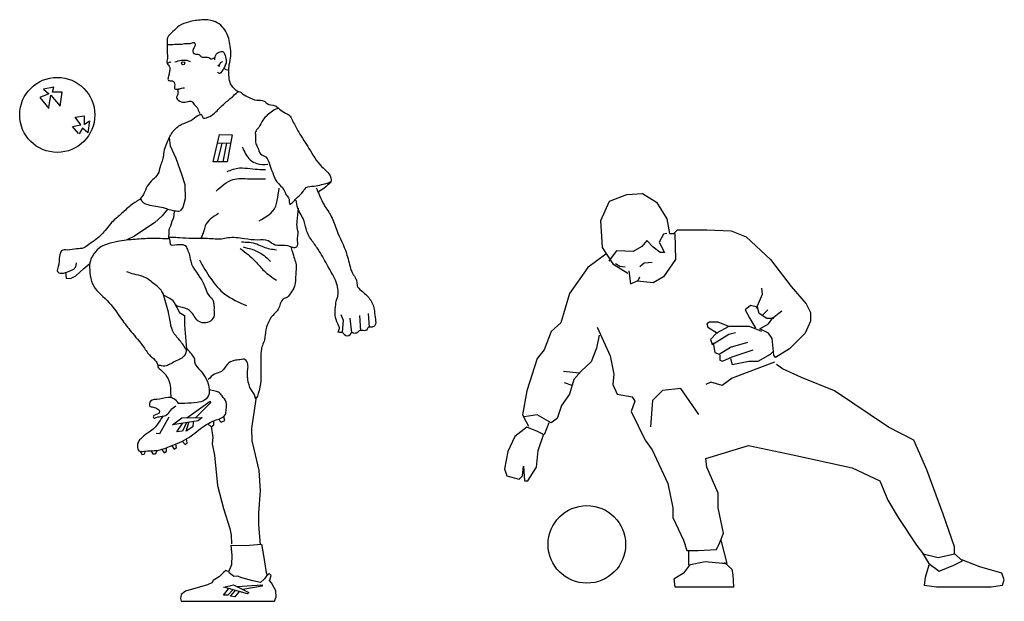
# Model space of a CAD drawing. Header units: millimetres. Extents: x 100.4 to 113.7, y 151.6 to 169.4.
# Tile 32 of 50: x 102.8 to 105.7, y 167.7 to 169.4. Entities that reach past the tile are written whole.
import ezdxf

# ---------------------------------------------------------------- set-up
doc = ezdxf.new("R2010")
doc.units = ezdxf.units.MM

msp = doc.modelspace()

# ---------------------------------------------------------------- linework, layer by layer
for p, q in [((102.9049, 169.1717), (102.8787, 169.161)), ((102.9192, 169.1908), (102.8894, 169.1848)), ((102.8894, 169.1848), (102.9049, 169.1717)), ((102.9049, 169.1312), (102.9109, 169.1682)), ((102.9109, 169.1682), (102.9383, 169.136)), ((102.9156, 169.1765), (102.9192, 169.1908)), ((102.9443, 169.1765), (102.9156, 169.1765)), ((102.9383, 169.136), (102.9443, 169.1765)), ((102.8787, 169.161), (102.9049, 169.1289)), ((102.9823, 169.1037), (103.008, 169.1069)), ((103.008, 169.1069), (103.008, 169.0821)), ((102.9743, 169.0757), (102.9984, 169.0813)), ((102.9984, 169.0813), (102.9823, 169.1037)), ((103.008, 169.0821), (103.0241, 169.0925)), ((103.0241, 169.0925), (103.0185, 169.058)), ((102.992, 169.0556), (102.9743, 169.0757)), ((103.0032, 169.0716), (102.9936, 169.0548)), ((103.0185, 169.058), (103.0032, 169.0716)), ((103.3846, 168.9733), (103.4031, 169.0526)), ((103.4031, 169.0526), (103.441, 169.0517)), ((103.441, 169.0517), (103.426, 168.9725)), ((103.2566, 169.0426), (103.2597, 169.0194)), ((103.4107, 169.0278), (103.3969, 168.9719)), ((103.398, 169.0278), (103.436, 169.0289)), ((103.4244, 169.0278), (103.4128, 168.973)), ((103.2597, 169.0194), (103.2756, 168.9835)), ((103.2756, 168.9835), (103.2924, 168.9371)), ((103.426, 168.9725), (103.3846, 168.9733)), ((103.2924, 168.9371), (103.3019, 168.9065)), ((103.3019, 168.9065), (103.303, 168.8643)), ((104.543, 168.8575), (104.5938, 168.8778)), ((104.5938, 168.8778), (104.6395, 168.8804)), ((104.6395, 168.8804), (104.6802, 168.855)), ((103.303, 168.8643), (103.2967, 168.839)), ((104.5176, 168.8017), (104.543, 168.8575)), ((104.6802, 168.855), (104.7106, 168.8068)), ((103.2523, 168.8354), (103.2364, 168.8154)), ((103.2713, 168.8281), (103.2691, 168.8091)), ((103.2967, 168.839), (103.2882, 168.8295)), ((103.2132, 168.7943), (103.1858, 168.7764)), ((103.2364, 168.8154), (103.2132, 168.7943)), ((103.2639, 168.7985), (103.2607, 168.7848)), ((103.2691, 168.8091), (103.2639, 168.7985)), ((104.5227, 168.723), (104.5176, 168.8017)), ((104.7106, 168.8068), (104.7183, 168.7636)), ((103.1858, 168.7764), (103.1551, 168.7553)), ((103.2554, 168.7658), (103.2544, 168.7511)), ((103.2607, 168.7848), (103.2554, 168.7753)), ((103.2554, 168.7753), (103.2554, 168.7658)), ((104.7108, 168.7637), (104.7006, 168.7611)), ((104.7183, 168.7636), (104.731, 168.7636)), ((104.731, 168.7636), (104.7411, 168.7738)), ((104.7335, 168.7636), (104.736, 168.6875)), ((104.7411, 168.7738), (104.8275, 168.7738)), ((104.8275, 168.7738), (104.8986, 168.7712)), ((104.8986, 168.7712), (104.9418, 168.7535)), ((103.1551, 168.7553), (103.1309, 168.7437)), ((104.6524, 168.7434), (104.6371, 168.7256)), ((104.6701, 168.7231), (104.6524, 168.7434)), ((104.7006, 168.7611), (104.6879, 168.7383)), ((104.6879, 168.7383), (104.7032, 168.7078)), ((104.9418, 168.7535), (105.0129, 168.6875)), ((104.5557, 168.6723), (104.5227, 168.723)), ((104.5635, 168.7129), (104.5482, 168.6926)), ((104.6117, 168.7104), (104.5635, 168.7129)), ((104.6371, 168.7256), (104.6117, 168.7104)), ((104.6905, 168.7078), (104.6701, 168.7231)), ((104.7032, 168.7078), (104.6905, 168.7078)), ((103.0074, 168.6614), (103.0243, 168.6762)), ((104.5326, 168.7027), (104.4793, 168.6646)), ((104.5482, 168.6926), (104.5406, 168.6825)), ((104.6319, 168.6672), (104.6446, 168.6773)), ((104.6446, 168.6773), (104.6675, 168.6799)), ((104.736, 168.6875), (104.7005, 168.6367)), ((105.0129, 168.6875), (105.0739, 168.6088)), ((102.9535, 168.6509), (102.9546, 168.6414)), ((102.9842, 168.6393), (103.0074, 168.6614)), ((104.4793, 168.6646), (104.426, 168.5885)), ((104.5964, 168.6469), (104.5557, 168.6723)), ((104.5735, 168.6672), (104.5608, 168.6748)), ((104.5887, 168.6647), (104.5735, 168.6672)), ((104.5989, 168.6545), (104.604, 168.6164)), ((102.9546, 168.6414), (102.9557, 168.6329)), ((102.9557, 168.6329), (102.9683, 168.6319)), ((102.9683, 168.6319), (102.9842, 168.6393)), ((104.604, 168.6164), (104.6268, 168.6266)), ((104.67, 168.619), (104.6243, 168.624)), ((104.6268, 168.6266), (104.6319, 168.6367)), ((104.7005, 168.6367), (104.67, 168.619)), ((104.9902, 168.586), (104.9876, 168.6038)), ((105.0739, 168.6088), (105.117, 168.5581)), ((103.2586, 168.5737), (103.2416, 168.5822)), ((103.2683, 168.5669), (103.2586, 168.5737)), ((103.2708, 168.5616), (103.2866, 168.5324)), ((104.426, 168.5885), (104.4006, 168.5022)), ((104.9724, 168.5454), (104.9902, 168.586)), ((103.2866, 168.5324), (103.3012, 168.5239)), ((104.9545, 168.553), (104.9392, 168.5403)), ((104.9392, 168.5403), (104.9519, 168.5175)), ((104.9748, 168.5479), (104.9545, 168.553)), ((104.9799, 168.5301), (104.9748, 168.5479)), ((104.9902, 168.5251), (105.0054, 168.5403)), ((105.0205, 168.5175), (105.0459, 168.5378)), ((105.117, 168.5581), (105.1297, 168.5327)), ((105.1297, 168.5327), (105.1297, 168.5073)), ((103.3012, 168.5239), (103.3012, 168.4959)), ((103.7655, 168.5095), (103.7593, 168.5262)), ((103.7629, 168.4751), (103.7655, 168.5095)), ((103.784, 168.5165), (103.7893, 168.4734)), ((103.8122, 168.5236), (103.8157, 168.4795)), ((103.8378, 168.5297), (103.8404, 168.4901)), ((104.8352, 168.5048), (104.8276, 168.4997)), ((104.8606, 168.5048), (104.8352, 168.5048)), ((104.8911, 168.4921), (104.8606, 168.5048)), ((104.9519, 168.5175), (104.9697, 168.487)), ((105.0027, 168.5149), (104.9799, 168.5301)), ((105.0231, 168.5149), (105.0027, 168.5149)), ((105.0078, 168.4997), (105.0205, 168.5175)), ((105.1297, 168.5073), (105.1145, 168.4718)), ((103.3012, 168.4959), (103.3073, 168.4255)), ((104.3726, 168.4768), (104.3523, 168.4235)), ((104.4006, 168.5022), (104.3726, 168.4768)), ((104.5072, 168.4895), (104.525, 168.4489)), ((104.8276, 168.4997), (104.8302, 168.4896)), ((104.8302, 168.4896), (104.8581, 168.4718)), ((104.8911, 168.4921), (104.8556, 168.4718)), ((104.9521, 168.4921), (104.8911, 168.4921)), ((104.8911, 168.4693), (104.9114, 168.4743)), ((104.9876, 168.4769), (104.9521, 168.4921)), ((104.9824, 168.4845), (105.0078, 168.4997)), ((105.0078, 168.4718), (104.9824, 168.4845)), ((104.5123, 168.4666), (104.5047, 168.4286)), ((104.525, 168.4489), (104.5453, 168.4057)), ((104.8556, 168.4718), (104.8378, 168.454)), ((104.8378, 168.454), (104.8429, 168.4388)), ((104.8429, 168.4388), (104.8911, 168.4693)), ((104.8962, 168.4312), (104.947, 168.4464)), ((105.018, 168.4565), (105.0078, 168.4718)), ((105.0231, 168.4083), (105.018, 168.4565)), ((105.1145, 168.4718), (105.0688, 168.4261)), ((104.3523, 168.4235), (104.332, 168.3981)), ((104.5047, 168.4286), (104.4895, 168.388)), ((104.8454, 168.4439), (104.8505, 168.416)), ((104.8632, 168.4109), (104.8962, 168.4312)), ((104.9013, 168.4033), (104.9622, 168.4236)), ((105.013, 168.4109), (105.0232, 168.421)), ((105.0688, 168.4261), (105.0281, 168.4007)), ((104.332, 168.3981), (104.3015, 168.3042)), ((104.4895, 168.388), (104.4615, 168.3626)), ((104.5453, 168.4057), (104.5555, 168.3524)), ((104.8505, 168.416), (104.8632, 168.4109)), ((104.8657, 168.4083), (104.8657, 168.3931)), ((104.8657, 168.3931), (104.8733, 168.3906)), ((104.8733, 168.3906), (104.9013, 168.4033)), ((104.8962, 168.3982), (104.9013, 168.3804)), ((104.9013, 168.3804), (104.9495, 168.3906)), ((104.9495, 168.3906), (104.9775, 168.3906)), ((104.9775, 168.3906), (105.013, 168.4109)), ((105.0281, 168.4007), (105.0231, 168.4083)), ((104.4543, 168.3551), (104.4085, 168.3601)), ((104.4615, 168.3626), (104.4387, 168.3372)), ((105.0248, 168.3874), (104.9011, 168.3403)), ((105.0482, 168.3677), (105.0305, 168.3803)), ((105.1041, 168.3423), (105.0482, 168.3677)), ((104.4387, 168.3372), (104.426, 168.2941)), ((104.5555, 168.3524), (104.553, 168.322)), ((104.9011, 168.3403), (104.8716, 168.3197)), ((105.2006, 168.3042), (105.1041, 168.3423)), ((104.3015, 168.3042), (104.2888, 168.2331)), ((104.4339, 168.3195), (104.4111, 168.3271)), ((104.553, 168.322), (104.5657, 168.2941)), ((104.6978, 168.305), (104.6683, 168.2756)), ((104.7508, 168.3109), (104.6978, 168.305)), ((104.8039, 168.2343), (104.7508, 168.3109)), ((104.8392, 168.3286), (104.8245, 168.3227)), ((104.8716, 168.3197), (104.8392, 168.3286)), ((105.3581, 168.1976), (105.2006, 168.3042)), ((103.3085, 168.225), (103.3764, 168.2733)), ((103.3764, 168.2733), (103.3772, 168.2691)), ((103.5104, 168.2849), (103.5031, 168.2338)), ((104.426, 168.2941), (104.4031, 168.2611)), ((104.5657, 168.2941), (104.6088, 168.2864)), ((104.6165, 168.2738), (104.6063, 168.2433)), ((104.6088, 168.2864), (104.6165, 168.2738)), ((104.6683, 168.2756), (104.6624, 168.199)), ((103.3772, 168.2691), (103.334, 168.2259)), ((104.4031, 168.2611), (104.3904, 168.223)), ((103.256, 168.2267), (103.228, 168.1785)), ((103.2662, 168.2039), (103.2933, 168.225)), ((103.3416, 168.2157), (103.2662, 168.2039)), ((103.2933, 168.225), (103.3526, 168.2259)), ((103.3526, 168.2259), (103.3416, 168.2157)), ((103.3865, 168.2039), (103.3865, 168.2157)), ((103.4009, 168.2208), (103.4086, 168.2123)), ((103.4086, 168.2123), (103.4188, 168.2174)), ((103.4188, 168.2174), (103.4162, 168.2276)), ((103.5031, 168.2338), (103.497, 168.1937)), ((104.2888, 168.2331), (104.299, 168.2128)), ((104.332, 168.2331), (104.2939, 168.2281)), ((104.3726, 168.2103), (104.332, 168.2331)), ((104.3904, 168.223), (104.3726, 168.2103)), ((104.6063, 168.2433), (104.6469, 168.1595)), ((103.2789, 168.1835), (103.295, 168.2081)), ((103.306, 168.209), (103.2958, 168.1861)), ((103.306, 168.1861), (103.3136, 168.2115)), ((103.3255, 168.1988), (103.306, 168.1861)), ((103.3263, 168.2123), (103.3255, 168.1988)), ((103.3696, 168.2073), (103.3789, 168.1988)), ((103.3789, 168.1988), (103.3865, 168.2039)), ((103.3789, 168.2005), (103.3839, 168.1672)), ((103.497, 168.1937), (103.4983, 168.1573)), ((104.3017, 168.1977), (104.2662, 168.1698)), ((104.299, 168.2128), (104.3066, 168.2002)), ((104.3322, 168.185), (104.3017, 168.1977)), ((104.3652, 168.2104), (104.3525, 168.1748)), ((105.4318, 168.1595), (105.3581, 168.1976)), ((103.228, 168.1785), (103.2187, 168.1793)), ((103.2958, 168.1861), (103.2789, 168.1835)), ((103.3094, 168.1522), (103.3068, 168.1632)), ((103.3839, 168.1672), (103.3823, 168.1488)), ((104.2662, 168.1698), (104.2458, 168.1266)), ((104.3525, 168.1748), (104.3322, 168.185)), ((104.3347, 168.1291), (104.35, 168.1748)), ((104.6469, 168.1595), (104.6672, 168.1316)), ((105.4699, 168.0733), (105.4318, 168.1595)), ((103.2026, 168.1293), (103.2085, 168.1192)), ((103.217, 168.12), (103.2221, 168.1302)), ((103.2348, 168.1327), (103.2416, 168.1225)), ((103.2484, 168.1276), (103.2484, 168.1378)), ((103.2645, 168.1429), (103.2712, 168.1336)), ((103.2712, 168.1336), (103.278, 168.1378)), ((103.278, 168.1378), (103.2763, 168.148)), ((103.2958, 168.1556), (103.3035, 168.1471)), ((103.3035, 168.1471), (103.3094, 168.1522)), ((103.3823, 168.1488), (103.3889, 168.1154)), ((103.4983, 168.1573), (103.5043, 168.133)), ((103.5043, 168.133), (103.5189, 168.071)), ((104.3297, 168.0809), (104.3347, 168.1291)), ((104.6672, 168.1316), (104.713, 168.0327)), ((104.8247, 168.1063), (104.9492, 168.1443)), ((104.9492, 168.1443), (105.0787, 168.1164)), ((103.1729, 168.1268), (103.1771, 168.1175)), ((103.1771, 168.1175), (103.1839, 168.1183)), ((103.1839, 168.1183), (103.1882, 168.1285)), ((103.2085, 168.1192), (103.217, 168.12)), ((103.2416, 168.1225), (103.2484, 168.1276)), ((103.3889, 168.1154), (103.3973, 168.027)), ((104.2458, 168.1266), (104.2357, 168.0759)), ((104.8273, 168.0809), (104.8247, 168.1063)), ((105.0787, 168.1164), (105.2514, 168.0783)), ((104.2357, 168.0759), (104.2433, 168.0555)), ((104.289, 168.0555), (104.2916, 168.0835)), ((104.2916, 168.0835), (104.2941, 168.0403)), ((104.3043, 168.0403), (104.3297, 168.0809)), ((104.8603, 168.0047), (104.8273, 168.0809)), ((105.2514, 168.0783), (105.3327, 168.0403)), ((105.5181, 167.9438), (105.4699, 168.0733)), ((103.5189, 168.071), (103.5226, 168.0115)), ((104.2433, 168.0555), (104.2789, 168.0454)), ((104.2789, 168.0454), (104.289, 168.0555)), ((103.3973, 168.027), (103.4157, 167.9602)), ((104.2941, 168.0403), (104.3043, 168.0403)), ((104.713, 168.0327), (104.7282, 167.9616)), ((105.3327, 168.0403), (105.3556, 167.9844)), ((103.5226, 168.0115), (103.5177, 167.9471)), ((104.8603, 167.9616), (104.8603, 168.0047)), ((103.4157, 167.9602), (103.434, 167.9018)), ((104.7282, 167.9616), (104.7282, 167.9337)), ((104.8755, 167.888), (104.8603, 167.9616)), ((105.3556, 167.9844), (105.386, 167.9337)), ((103.5177, 167.9471), (103.5177, 167.9118)), ((104.7282, 167.9337), (104.7587, 167.8677)), ((105.386, 167.9337), (105.4394, 167.8525)), ((105.5511, 167.8474), (105.5181, 167.9438)), ((103.434, 167.9018), (103.4374, 167.8817)), ((103.5177, 167.9118), (103.5226, 167.8547)), ((103.4374, 167.8817), (103.439, 167.8567)), ((104.8654, 167.8601), (104.8755, 167.888)), ((103.4379, 167.8529), (103.4798, 167.852)), ((103.4404, 167.8227), (103.4379, 167.8529)), ((103.4798, 167.852), (103.5259, 167.8554)), ((103.5259, 167.8554), (103.5318, 167.8227)), ((104.7587, 167.8677), (104.7688, 167.8372)), ((104.8552, 167.8398), (104.8654, 167.8601)), ((104.8683, 167.8678), (104.886, 167.7992)), ((105.4394, 167.8525), (105.4597, 167.8271)), ((105.5511, 167.8271), (105.5511, 167.8474)), ((103.4396, 167.7967), (103.4404, 167.8227)), ((103.5318, 167.8227), (103.5394, 167.7724)), ((104.7688, 167.8372), (104.8019, 167.8372)), ((104.7743, 167.7942), (104.7743, 167.8348)), ((104.8019, 167.8372), (104.8552, 167.8398)), ((105.4575, 167.8297), (105.4753, 167.7992)), ((105.4597, 167.8271), (105.5029, 167.8169)), ((105.5029, 167.8169), (105.5511, 167.8271)), ((105.5744, 167.8069), (105.549, 167.8297)), ((103.4304, 167.7758), (103.4396, 167.7967)), ((104.7768, 167.7942), (104.7591, 167.7713)), ((104.8226, 167.8043), (104.7743, 167.7942)), ((104.8733, 167.7992), (104.8226, 167.8043)), ((104.886, 167.7992), (104.8733, 167.7992)), ((104.9013, 167.7815), (104.8784, 167.8018)), ((105.4753, 167.7942), (105.4651, 167.7586)), ((105.4753, 167.7992), (105.5058, 167.7764)), ((105.5058, 167.7764), (105.549, 167.7942)), ((105.549, 167.7942), (105.5744, 167.8069)), ((105.6252, 167.7891), (105.5718, 167.8094)), ((105.6887, 167.7713), (105.6252, 167.7891)), ((103.4035, 167.7607), (103.3851, 167.7498)), ((103.4153, 167.7733), (103.4035, 167.7607)), ((103.422, 167.7783), (103.4153, 167.7733)), ((103.4304, 167.7749), (103.422, 167.7783)), ((103.4455, 167.7615), (103.4304, 167.7733)), ((103.4564, 167.7624), (103.4455, 167.7615)), ((103.4689, 167.7574), (103.4564, 167.7624)), ((103.5008, 167.7481), (103.4689, 167.7574)), ((103.5427, 167.7657), (103.5352, 167.754)), ((103.5394, 167.7724), (103.5427, 167.7657)), ((103.5486, 167.7699), (103.5436, 167.7649)), ((103.5545, 167.7641), (103.5486, 167.7699)), ((103.5519, 167.7548), (103.5545, 167.7641)), ((104.7591, 167.7713), (104.7311, 167.7536)), ((104.9038, 167.7662), (104.9013, 167.7815)), ((104.9064, 167.7307), (104.9038, 167.7662)), ((105.4651, 167.7586), (105.4626, 167.7358)), ((105.6963, 167.751), (105.6887, 167.7713)), ((103.3683, 167.7364), (103.3046, 167.718)), ((103.3809, 167.7431), (103.3683, 167.7364)), ((103.3851, 167.7498), (103.3809, 167.7431)), ((103.4161, 167.7297), (103.4446, 167.7364)), ((103.4849, 167.7104), (103.4161, 167.7297)), ((103.4446, 167.7364), (103.4891, 167.7146)), ((103.4555, 167.7322), (103.5285, 167.7364)), ((103.5285, 167.7331), (103.4715, 167.723)), ((103.5234, 167.7439), (103.5008, 167.7481)), ((103.5352, 167.754), (103.5234, 167.7439)), ((103.5285, 167.7364), (103.5285, 167.7331)), ((103.5494, 167.749), (103.5519, 167.7548)), ((103.5553, 167.7423), (103.5494, 167.749)), ((103.5679, 167.7188), (103.5553, 167.7423)), ((104.7311, 167.7536), (104.7337, 167.7307)), ((104.7337, 167.7307), (104.9064, 167.7307)), ((105.4626, 167.7358), (105.4982, 167.7307)), ((105.4982, 167.7307), (105.6582, 167.7307)), ((105.6582, 167.7307), (105.6912, 167.7358)), ((105.6912, 167.7358), (105.6963, 167.751)), ((103.292, 167.7088), (103.2895, 167.697)), ((103.3046, 167.718), (103.292, 167.7088)), ((103.4153, 167.7071), (103.4295, 167.7255)), ((103.4279, 167.7062), (103.4153, 167.7062)), ((103.4429, 167.7222), (103.4279, 167.7062)), ((103.4354, 167.7037), (103.4497, 167.7197)), ((103.4488, 167.7021), (103.4354, 167.7037)), ((103.4614, 167.7171), (103.4488, 167.7021)), ((103.4891, 167.7146), (103.4849, 167.7104)), ((103.5645, 167.6887), (103.5687, 167.7021)), ((103.5687, 167.7021), (103.5679, 167.7188)), ((103.2895, 167.697), (103.2912, 167.6887)), ((103.2912, 167.6887), (103.5645, 167.6887))]:
    msp.add_line(p, q)
for centre, radius in [((103.2973, 169.2608), 0.00449), ((102.9295, 169.1101), 0.1097), ((104.4768, 167.855), 0.1133)]:
    msp.add_circle(centre, radius)
for points in [[(103.4577, 169.1772), (103.4383, 169.1966), (103.4322, 169.2159), (103.4322, 169.2564), (103.4366, 169.2829), (103.4348, 169.311), (103.4225, 169.3533), (103.3863, 169.3841), (103.352, 169.3876), (103.3132, 169.3815), (103.2859, 169.37), (103.2674, 169.3533), (103.2515, 169.3357), (103.2506, 169.3207), (103.2506, 169.2925), (103.2515, 169.2784), (103.2506, 169.2705), (103.2497, 169.2644), (103.2524, 169.2573), (103.2568, 169.2529), (103.2586, 169.2485), (103.2577, 169.2379), (103.2559, 169.2274), (103.2533, 169.2177), (103.2533, 169.2124), (103.2621, 169.2098), (103.2691, 169.208), (103.2709, 169.2054), (103.2727, 169.1983), (103.2718, 169.1904), (103.2735, 169.186), (103.2823, 169.1842), (103.2823, 169.1816), (103.2823, 169.1781), (103.2823, 169.1745), (103.2815, 169.1693), (103.2779, 169.1622), (103.2832, 169.1534), (103.3, 169.1472), (103.307, 169.1481), (103.3229, 169.149), (103.3273, 169.1437), (103.3379, 169.1314), (103.3449, 169.1164), (103.3467, 169.1138)], [(103.2506, 169.3154), (103.2727, 169.3163), (103.2938, 169.3172), (103.3079, 169.319), (103.3211, 169.3198), (103.3299, 169.3216), (103.3326, 169.3163), (103.3291, 169.3066), (103.3255, 169.2952), (103.3299, 169.289), (103.3432, 169.2864), (103.3493, 169.2811), (103.3573, 169.2784), (103.3722, 169.2776), (103.3784, 169.274), (103.3907, 169.2793)], [(103.3899, 169.2705), (103.3934, 169.2864), (103.4022, 169.2934), (103.4145, 169.2943), (103.4207, 169.2793), (103.4233, 169.2644), (103.4189, 169.2529), (103.4137, 169.2415), (103.4092, 169.2362), (103.4048, 169.2309), (103.3978, 169.2353)], [(103.2621, 169.2635), (103.2568, 169.2635), (103.2515, 169.2608)], [(103.2735, 169.2652), (103.292, 169.2696), (103.3079, 169.2696), (103.3176, 169.2661)], [(103.3987, 169.2564), (103.4022, 169.252), (103.4057, 169.2608), (103.4128, 169.2661)], [(103.4304, 169.2397), (103.4233, 169.2415), (103.4163, 169.2459)], [(103.2542, 169.0387), (103.2727, 169.0678), (103.2991, 169.0854), (103.3256, 169.0977), (103.3467, 169.1109), (103.3503, 169.1109), (103.3547, 169.1021), (103.3696, 169.103), (103.389, 169.1153), (103.419, 169.1444), (103.4401, 169.162), (103.456, 169.1761), (103.4595, 169.1779), (103.4631, 169.1779), (103.4666, 169.1752), (103.486, 169.1629), (103.5124, 169.1532), (103.5336, 169.1506), (103.5424, 169.1435), (103.5662, 169.1365), (103.5714, 169.1338), (103.5864, 169.1206), (103.6058, 169.1101), (103.6182, 169.0907), (103.6349, 169.0599), (103.6649, 169.0114), (103.7019, 168.9595), (103.7301, 168.9207), (103.7301, 168.9181), (103.7265, 168.9119), (103.6913, 168.8837)], [(103.2815, 169.1851), (103.2929, 169.1878), (103.3017, 169.1895)], [(103.5749, 169.1299), (103.5582, 169.1211), (103.5432, 169.1088), (103.53, 169.0947), (103.5185, 169.0736), (103.5088, 169.0604), (103.5088, 169.0463), (103.5097, 169.026), (103.515, 169.0154), (103.5238, 168.9961), (103.5388, 168.9873), (103.5503, 168.9635), (103.5591, 168.9406), (103.5714, 168.9142), (103.5917, 168.8913), (103.5987, 168.8763), (103.6067, 168.864), (103.6093, 168.849), (103.6181, 168.8552), (103.6278, 168.8658), (103.6445, 168.8816), (103.6569, 168.8975), (103.6798, 168.9019), (103.7018, 168.9063), (103.7186, 168.9107), (103.7283, 168.9151)], [(103.2542, 169.0387), (103.2401, 168.997), (103.2374, 168.9785), (103.2312, 168.9635), (103.226, 168.9424), (103.196, 168.9071), (103.1845, 168.8842), (103.1766, 168.871), (103.1731, 168.8658), (103.1757, 168.8596), (103.1775, 168.8569), (103.2004, 168.8464), (103.2445, 168.8376), (103.2612, 168.8323), (103.2771, 168.8297), (103.2868, 168.8288)], [(103.4702, 169.0165), (103.4935, 168.9784), (103.5126, 168.9678), (103.5444, 168.9657)], [(103.4257, 168.9445), (103.4617, 168.9551), (103.4935, 168.953), (103.5211, 168.9509), (103.538, 168.9509)], [(103.3939, 168.8873), (103.4427, 168.9212), (103.4914, 168.9233), (103.538, 168.9233)], [(103.519, 168.8005), (103.5677, 168.8429), (103.5719, 168.8598), (103.5783, 168.8958)], [(103.6861, 168.897), (103.6958, 168.8742), (103.7091, 168.8469), (103.7302, 168.8134), (103.7461, 168.7729), (103.7743, 168.706), (103.7866, 168.6611), (103.791, 168.6496), (103.7998, 168.6346), (103.8042, 168.625), (103.806, 168.6109), (103.8175, 168.5968), (103.8421, 168.573), (103.8553, 168.5422), (103.858, 168.5184), (103.8589, 168.4982), (103.8545, 168.492), (103.8492, 168.4902), (103.8421, 168.4902), (103.8386, 168.4902), (103.8351, 168.4841), (103.8298, 168.4797), (103.8219, 168.4797), (103.8139, 168.4797), (103.8095, 168.477), (103.8034, 168.4726), (103.7937, 168.4726), (103.7893, 168.4744), (103.7848, 168.4673), (103.769, 168.4673), (103.7672, 168.47), (103.7584, 168.4744), (103.7496, 168.4761), (103.7531, 168.4832), (103.7522, 168.4929), (103.7425, 168.5184), (103.7425, 168.5492), (103.7461, 168.5712), (103.7496, 168.5827), (103.7496, 168.6012), (103.7214, 168.6663), (103.695, 168.7121), (103.6773, 168.7377), (103.6588, 168.7694), (103.6509, 168.7993), (103.6324, 168.8372), (103.6271, 168.8609)], [(103.174, 168.8649), (103.1466, 168.8473), (103.1184, 168.8226), (103.0894, 168.7962), (103.0735, 168.7768)], [(103.6331, 168.8379), (103.6295, 168.799), (103.6295, 168.7808), (103.6319, 168.7698), (103.6307, 168.7419), (103.6283, 168.7237), (103.6234, 168.7212), (103.6113, 168.7249), (103.5796, 168.7285), (103.5663, 168.7297), (103.5456, 168.7419), (103.5152, 168.7443), (103.4763, 168.748), (103.4276, 168.7504), (103.4094, 168.7468), (103.396, 168.7468), (103.3522, 168.7492), (103.323, 168.7492), (103.2878, 168.7504), (103.261, 168.7516), (103.2561, 168.7504), (103.2574, 168.7468), (103.2598, 168.7322), (103.2793, 168.731), (103.3072, 168.7237), (103.3084, 168.72), (103.3145, 168.7054), (103.3194, 168.6824), (103.3559, 168.6192), (103.3632, 168.6009), (103.3741, 168.5803), (103.3826, 168.5718), (103.3863, 168.5608), (103.3875, 168.5499), (103.3875, 168.5377), (103.3875, 168.5232), (103.3814, 168.511), (103.3632, 168.5025), (103.3437, 168.5061), (103.3218, 168.5329), (103.2951, 168.5475), (103.2793, 168.5523), (103.2683, 168.5669)], [(103.4003, 168.8217), (103.3621, 168.7857), (103.3579, 168.7709), (103.3494, 168.7497)], [(103.0735, 168.7768), (103.0421, 168.7455), (103.0214, 168.731), (103.0068, 168.7212), (102.9862, 168.7188), (102.9594, 168.7152), (102.9424, 168.7127), (102.9387, 168.7067), (102.9363, 168.6969), (102.9327, 168.6666), (102.9302, 168.6593), (102.9302, 168.652), (102.94, 168.6471), (102.9691, 168.6556), (102.9777, 168.6593), (102.9837, 168.6678), (102.9862, 168.6775)], [(103.2562, 168.7475), (103.2039, 168.7487), (103.1576, 168.7463), (103.1054, 168.7402), (103.0737, 168.7317), (103.0518, 168.7208), (103.0324, 168.6977), (103.0251, 168.6782), (103.0251, 168.6491), (103.0324, 168.6163), (103.075, 168.5677), (103.1175, 168.513), (103.1455, 168.4765), (103.182, 168.4316), (103.2014, 168.406), (103.2185, 168.389), (103.2245, 168.3769)], [(103.4681, 168.7391), (103.5126, 168.7328), (103.5317, 168.7243), (103.5698, 168.7158)], [(103.6115, 168.7258), (103.6164, 168.71), (103.6225, 168.6894), (103.6273, 168.6723), (103.6261, 168.6444), (103.6225, 168.6092), (103.6115, 168.5897), (103.6018, 168.5776), (103.5896, 168.5715), (103.575, 168.5423), (103.5592, 168.5241), (103.5446, 168.4998), (103.5386, 168.4816), (103.5349, 168.4524), (103.5288, 168.4366), (103.5252, 168.4208), (103.524, 168.3831), (103.524, 168.3528), (103.524, 168.3333), (103.5081, 168.2841), (103.5069, 168.289), (103.496, 168.3072), (103.4863, 168.3364), (103.485, 168.3485), (103.4863, 168.3667), (103.4863, 168.3813), (103.479, 168.3947), (103.4632, 168.3947), (103.4461, 168.3923), (103.4267, 168.3813), (103.4096, 168.3607), (103.389, 168.3522), (103.3707, 168.3364)], [(103.4639, 168.72), (103.5084, 168.6819), (103.5338, 168.6544), (103.5698, 168.6269)], [(103.4723, 168.7243), (103.5211, 168.7073), (103.5529, 168.6819)], [(103.3452, 168.6862), (103.4194, 168.5866), (103.4829, 168.5527)], [(103.3072, 168.423), (103.2877, 168.451), (103.2671, 168.4777), (103.2585, 168.5118), (103.2525, 168.5409), (103.2452, 168.5677), (103.2354, 168.5944), (103.2111, 168.6175), (103.1795, 168.6381), (103.154, 168.6442), (103.1333, 168.6515)], [(103.3744, 168.3023), (103.3707, 168.3266), (103.3622, 168.3437), (103.3464, 168.3655), (103.3318, 168.3874), (103.3318, 168.3959), (103.3245, 168.4081), (103.3124, 168.4226), (103.3075, 168.4263), (103.3063, 168.4214), (103.2965, 168.402), (103.2649, 168.385), (103.2345, 168.3765), (103.2236, 168.3765), (103.2236, 168.374), (103.2272, 168.3692), (103.2455, 168.351), (103.2588, 168.3242), (103.2601, 168.3096), (103.2613, 168.2841)], [(103.237, 168.2282), (103.2224, 168.2063), (103.2102, 168.1918), (103.1932, 168.1796), (103.1725, 168.1626), (103.1652, 168.1517), (103.164, 168.1419), (103.1676, 168.1286), (103.1834, 168.1274), (103.2211, 168.1298), (103.2576, 168.1407), (103.3136, 168.1675), (103.3598, 168.2015), (103.3938, 168.2185), (103.4206, 168.2343), (103.423, 168.2489), (103.423, 168.2707), (103.4109, 168.289), (103.4011, 168.2999), (103.3865, 168.3036), (103.3732, 168.3048), (103.3732, 168.3011), (103.3732, 168.2951), (103.3598, 168.2768), (103.3379, 168.2695), (103.3026, 168.2671), (103.2819, 168.2671)], [(103.2856, 168.2659), (103.2734, 168.278), (103.2613, 168.2841), (103.2284, 168.2793), (103.2017, 168.2732), (103.1993, 168.2671), (103.1993, 168.2598), (103.2102, 168.2562), (103.2236, 168.2501), (103.2284, 168.2428), (103.226, 168.2379), (103.2102, 168.2282), (103.2114, 168.2246), (103.2187, 168.2258), (103.2491, 168.2331), (103.2613, 168.2477), (103.2759, 168.2598)]]:
    msp.add_spline(points, degree=3)

doc.saveas('drawing.dxf')
